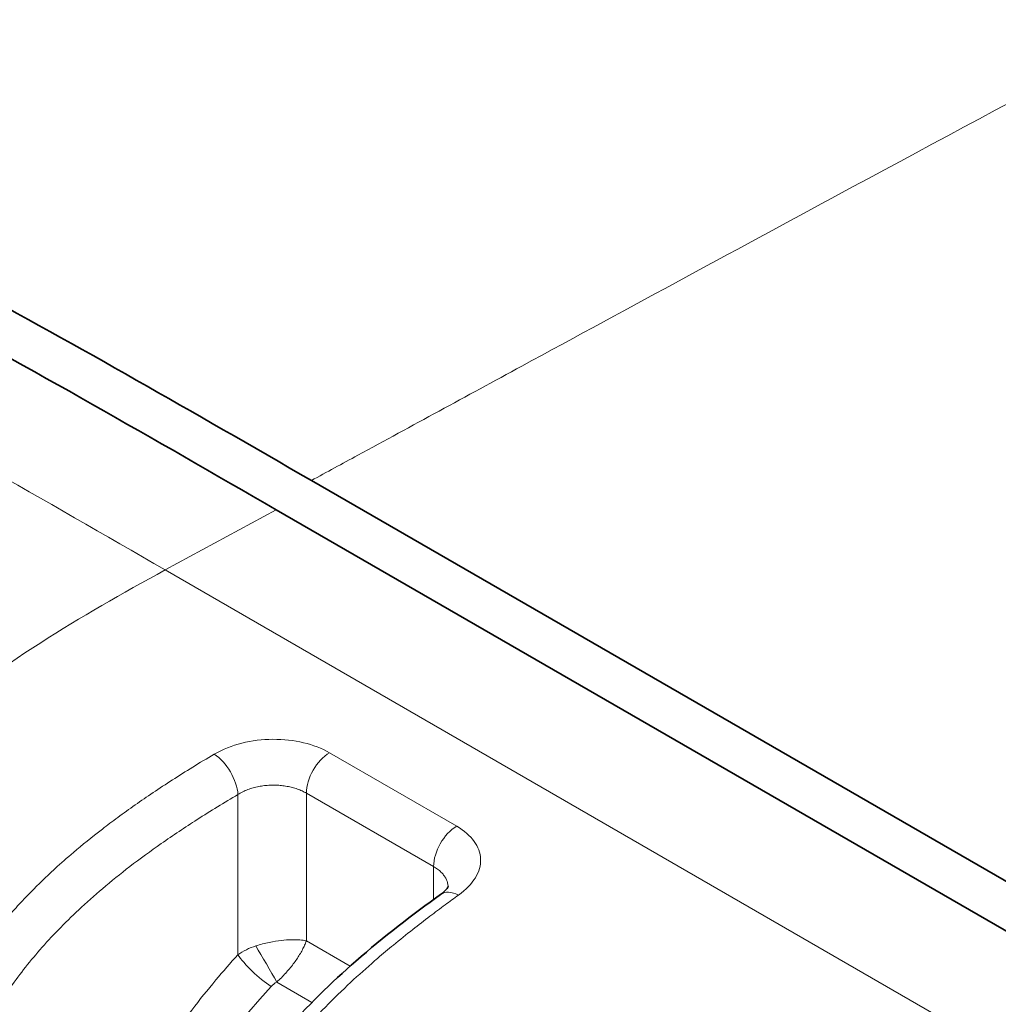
# Model space of a CAD drawing. Header units: millimetres. Extents: x 5 to 415, y 5 to 292.
# Tile 105 of 123: x 332.44 to 338.34, y 258.59 to 264.53. Entities that reach past the tile are written whole.
import ezdxf

# ---------------------------------------------------------------- set-up
doc = ezdxf.new("R2010")
doc.units = ezdxf.units.MM
doc.layers.add('Sichtbar (ISO)', color=7, linetype='Continuous', lineweight=35)
doc.layers.add('Sichtbar schmal (ISO)', color=7, linetype='Continuous', lineweight=18)

msp = doc.modelspace()

# ---------------------------------------------------------------- linework, layer by layer
at = {"layer": 'Sichtbar (ISO)'}
for p, q in [((372.37891503, 239.70820695), (334.1949374, 261.75373672)), ((372.16678263, 239.53171009), (333.98279735, 261.57724427))]:
    msp.add_line(p, q, dxfattribs=at)
for points, knots in [([(329.99570894, 263.96941019), (330.69186831, 263.67003513), (331.39182807, 263.31855741), (332.79437695, 262.56184706), (333.47983851, 262.16656917), (334.1949374, 261.75373051)], [-0.60774054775, -0.60774054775, -0.60774054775, -0.60774054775, -0.30339329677, -0.30339329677, -0.0000023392, -0.0000023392, -0.0000023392, -0.0000023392]), ([(333.98279735, 261.57724508), (333.24800755, 262.00145172), (332.50220641, 262.431522), (331.02189041, 263.22365039), (330.28257778, 263.5885316), (329.54922069, 263.89125619)], [0.00000779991, 0.00000779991, 0.00000779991, 0.00000779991, 0.31175247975, 0.31175247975, 0.623463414, 0.623463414, 0.623463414, 0.623463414]), ([(334.97487881, 259.25691724), (334.99021099, 259.26792899), (335.0017367, 259.27872076), (335.01559162, 259.29463924), (335.01870302, 259.30017131), (335.02033352, 259.30363237), (335.02048233, 259.3041256), (335.02048233, 259.3041256)], [0, 0, 0, 0, 0.008781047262, 0.008781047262, 0.016964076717, 0.016964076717, 0.020604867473, 0.020604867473, 0.020604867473, 0.020604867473]), ([(332.99787604, 253.97226246), (332.99787574, 254.64512497), (333.00963861, 255.33145767), (333.15192276, 256.48389635), (333.23491314, 256.94326176), (333.47797125, 257.57433907), (333.56472347, 257.75567965), (333.77313275, 258.10425949), (333.89853466, 258.27282648), (334.16846299, 258.58229558), (334.31556949, 258.72473276), (334.63222409, 259.00167663), (334.80368762, 259.13396963), (334.97487958, 259.2569178)], [0, 0, 0, 0, 0.24673922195, 0.24673922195, 0.39321318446, 0.39321318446, 0.45226409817, 0.45226409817, 0.51549765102, 0.51549765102, 0.58248280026, 0.58248280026, 0.65881167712, 0.65881167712, 0.65881167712, 0.65881167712])]:
    msp.add_open_spline(points, degree=3, knots=knots, dxfattribs=at)
at = {"layer": 'Sichtbar schmal (ISO)'}
for p, q in [((333.31313063, 261.21387569), (333.98279731, 261.57724425)), ((371.49710075, 239.16832778), (333.31313065, 261.21387654)), ((335.07147652, 259.66833545), (334.30445664, 260.11117459)), ((333.7522224, 258.89292518), (333.7522176, 259.85918992)), ((334.16508881, 258.97650467), (334.16508649, 259.86741348)), ((334.93210637, 259.42457436), (334.16508649, 259.86741348)), ((334.93210637, 259.42457436), (334.93210611, 259.22600333)), ((334.42931113, 258.8239564), (334.16508881, 258.97650467)), ((334.19873296, 258.60528817), (333.98639398, 258.72788219))]:
    msp.add_line(p, q, dxfattribs=at)
for centre, major_axis, ratio, start_param, end_param in [((333.61839355, 259.94500211), (-0.10152452, 0.17231591), 0.5088846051, 3.9238407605, 5.4913375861), ((334.30650784, 259.94906313), (-0.1, -0.17320508), 0.5773502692, 3.9414943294, 5.497787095), ((335.07352772, 259.506224), (0.1, 0.17320508), 0.5773502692, 0.7999016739, 2.3561943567), ((335.09155088, 259.09447455), (-0.11667307, 0.16244197), 0.5692110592, 5.442495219, 6.283172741), ((333.95692041, 258.75314776), (-0.30303498, -0.04901994), 0.6858596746, 4.9239058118, 5.3379545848), ((333.92211238, 258.8362238), (0.0999988, -0.17320577), 0.0096530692, 0.8894531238, 2.2521311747), ((333.88605286, 258.80716837), (-0.14798008, 0.13454329), 0.2138866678, 0.6704274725, 2.2165083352), ((334.99837149, 257.07519158), (1.63250567, 2.51986693), 0.6086143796, 1.3026271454, 2.3874137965), ((334.02208502, 258.64973151), (-0.08655512, -0.06378657), 0.7927860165, 4.5476625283, 4.9561695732)]:
    msp.add_ellipse(centre, major_axis=major_axis, ratio=ratio, start_param=start_param, end_param=end_param, dxfattribs=at)
for points, knots in [([(335.46444766, 262.44354504), (336.11620447, 262.79754497), (337.80269133, 263.71222969), (340.52734081, 265.17012604), (343.46974918, 266.68513244), (347.12662551, 268.43985796), (349.70991253, 269.48261669), (351.42305828, 270.03726964)], [0, 0, 0, 0, 0.11786679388, 0.29638494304, 0.4749030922, 0.65342124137, 0.99999844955, 0.99999844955, 0.99999844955, 0.99999844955]), ([(333.31313068, 261.21387755), (332.58330828, 261.63521611), (331.85382964, 262.05626361), (331.12478101, 262.44727929), (330.3957282, 262.83829722), (329.66710505, 263.19928177), (328.94520254, 263.50129795), (328.46475906, 263.70229699), (327.98729249, 263.87717906), (327.51612521, 264.01580601)], [0, 0, 0, 0, 0.3751593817, 0.3751593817, 0.3751593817, 0.75032091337, 0.75032091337, 0.75032091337, 0.9999999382, 0.9999999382, 0.9999999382, 0.9999999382]), ([(334.19494689, 261.75373864), (334.28782254, 261.80419336), (334.70236332, 262.02944229), (335.12906963, 262.26138538), (335.46444766, 262.44354504)], [0, 0, 0, 0, 0.2257734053, 1, 1, 1, 1]), ([(330.37655204, 255.43784812), (330.3765411, 255.73752199), (330.38517216, 256.35295563), (330.44031244, 257.26091718), (330.56968219, 258.14474957), (330.81699169, 258.95625809), (331.23156546, 259.66519626), (331.82287736, 260.26575587), (332.53271235, 260.77217782), (333.05376659, 261.07332168), (333.31313065, 261.21387654)], [0, 0, 0, 0, 0.1186519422, 0.2457722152, 0.3728924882, 0.5000127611, 0.6271330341, 0.7542533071, 0.88137358, 1, 1, 1, 1]), ([(331.37383341, 254.86207434), (331.37384738, 255.05257734), (331.37569986, 255.22912556), (331.3789543, 255.38936693), (331.38201272, 255.53995631), (331.38630724, 255.67614167), (331.39116078, 255.79580172), (331.39211233, 255.81926143), (331.39308439, 255.84208567), (331.39407284, 255.86431078), (331.40171682, 256.03618371), (331.41022187, 256.17214833), (331.41886498, 256.28967779), (331.42087114, 256.31695765), (331.42289199, 256.34324868), (331.42493438, 256.36877803), (331.43413034, 256.48372521), (331.44373969, 256.58318831), (331.45318377, 256.67060782), (331.45604233, 256.69706824), (331.45888748, 256.72242651), (331.46171098, 256.74678199), (331.47287776, 256.84310645), (331.48346796, 256.92363819), (331.49654078, 257.01269877), (331.49769386, 257.02055432), (331.49886836, 257.0284772), (331.5000678, 257.03648469), (331.51251688, 257.11959485), (331.52752029, 257.21177633), (331.54769941, 257.31718258), (331.55150666, 257.33706985), (331.55550314, 257.35742956), (331.55971658, 257.37829157), (331.57273748, 257.44276177), (331.5877711, 257.51189908), (331.60612786, 257.58756713), (331.62389357, 257.66079877), (331.64474161, 257.74015198), (331.67073426, 257.82736295), (331.67263806, 257.83375062), (331.67456995, 257.84018049), (331.67653101, 257.84665316), (331.6950744, 257.90785737), (331.71619645, 257.97282762), (331.73985938, 258.03933585), (331.76191885, 258.10133734), (331.78619534, 258.16467038), (331.81227048, 258.22732789), (331.8362791, 258.28501962), (331.86181091, 258.34212964), (331.88810474, 258.39701299), (331.89579226, 258.4130592), (331.90354247, 258.42891575), (331.91132803, 258.44454179), (331.93003824, 258.4820942), (331.94904995, 258.51849541), (331.96816528, 258.55354443), (331.99667536, 258.60581921), (332.0254125, 258.65507585), (332.05358763, 258.70078762), (332.08534955, 258.75231865), (332.11638718, 258.79934438), (332.14554838, 258.84142853), (332.16064437, 258.86321439), (332.17523956, 258.88368081), (332.18918639, 258.90279707), (332.2090618, 258.93003936), (332.22754061, 258.95443617), (332.24505115, 258.97695634), (332.28403091, 259.02708791), (332.31811652, 259.06805782), (332.35374813, 259.10912028), (332.36719028, 259.12461124), (332.38086868, 259.14009489), (332.39517806, 259.15599752), (332.41953327, 259.18306449), (332.44567377, 259.21129651), (332.47375132, 259.24057013), (332.51432873, 259.28287611), (332.55895935, 259.32735902), (332.60803772, 259.3736012), (332.62159896, 259.38637876), (332.63549871, 259.39928998), (332.64974497, 259.41232625), (332.68432394, 259.44396832), (332.72093776, 259.47635204), (332.76042197, 259.50997363), (332.81274921, 259.55453131), (332.87012314, 259.60127399), (332.9345127, 259.6509799), (332.96412241, 259.67383728), (332.99521359, 259.69731592), (333.02797864, 259.72146244), (333.06120762, 259.74595086), (333.09616586, 259.77112867), (333.13277051, 259.79684912), (333.20179404, 259.84534888), (333.27667546, 259.89575329), (333.35686394, 259.9472882), (333.43607264, 259.99819342), (333.52045611, 260.05020571), (333.60947341, 260.10282649)], [0.00000002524, 0.00000002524, 0.00000002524, 0.00000002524, 0.04296052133, 0.04296052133, 0.04296052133, 0.08333333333, 0.08333333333, 0.08333333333, 0.09124854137, 0.09124854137, 0.09124854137, 0.15245904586, 0.15245904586, 0.15245904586, 0.16666666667, 0.16666666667, 0.16666666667, 0.23063719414, 0.23063719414, 0.23063719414, 0.25, 0.25, 0.25, 0.32657873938, 0.32657873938, 0.32657873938, 0.33333333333, 0.33333333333, 0.33333333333, 0.40343954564, 0.40343954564, 0.40343954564, 0.41666666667, 0.41666666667, 0.41666666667, 0.4575426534, 0.4575426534, 0.4575426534, 0.49710248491, 0.49710248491, 0.49710248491, 0.5, 0.5, 0.5, 0.52739830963, 0.52739830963, 0.52739830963, 0.55294005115, 0.55294005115, 0.55294005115, 0.57645754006, 0.57645754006, 0.57645754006, 0.58333333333, 0.58333333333, 0.58333333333, 0.59985719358, 0.59985719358, 0.59985719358, 0.62450214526, 0.62450214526, 0.62450214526, 0.65228448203, 0.65228448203, 0.65228448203, 0.66666666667, 0.66666666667, 0.66666666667, 0.68716249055, 0.68716249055, 0.68716249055, 0.73278771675, 0.73278771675, 0.73278771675, 0.75, 0.75, 0.75, 0.77929606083, 0.77929606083, 0.77929606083, 0.82163446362, 0.82163446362, 0.82163446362, 0.83333333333, 0.83333333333, 0.83333333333, 0.86172920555, 0.86172920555, 0.86172920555, 0.8993614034, 0.8993614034, 0.8993614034, 0.91666666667, 0.91666666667, 0.91666666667, 0.93421696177, 0.93421696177, 0.93421696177, 0.96731066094, 0.96731066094, 0.96731066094, 1, 1, 1, 1]), ([(333.7522178, 259.8591901), (333.76139633, 259.86502159), (333.78063742, 259.87581874), (333.81171407, 259.88930319), (333.84415847, 259.89994998), (333.87755007, 259.90786122), (333.91168853, 259.91314026), (333.94627415, 259.91583053), (333.98085589, 259.9159701), (334.01503347, 259.91361943), (334.04841786, 259.90884961), (334.08061752, 259.90174064), (334.11110977, 259.89242416), (334.13956365, 259.88102423), (334.15687051, 259.87215688), (334.16508649, 259.86741348)], [0, 0, 0, 0, 0.0820200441, 0.1626554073, 0.2408324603, 0.3175634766, 0.3939753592, 0.469997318, 0.5457414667, 0.6212724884, 0.6968212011, 0.772538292, 0.8484613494, 0.9238215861, 1, 1, 1, 1]), ([(331.64908089, 254.85791336), (331.64908073, 255.03165243), (331.65189806, 255.36124233), (331.66631293, 255.83244605), (331.69032811, 256.25388942), (331.72348858, 256.62988261), (331.76519597, 256.96423912), (331.81460681, 257.26029557), (331.87047954, 257.52079888), (331.93148664, 257.74915124), (331.99625052, 257.94889209), (332.0637681, 258.12437095), (332.13388862, 258.28079782), (332.20733164, 258.42339011), (332.28523438, 258.55637865), (332.36883373, 258.68283037), (332.45951844, 258.80513358), (332.55911376, 258.92552782), (332.67018443, 259.04635228), (332.79600063, 259.16985526), (332.94021076, 259.29785068), (333.10629264, 259.43139391), (333.29706427, 259.57075069), (333.51493955, 259.71595643), (333.66992384, 259.81070582), (333.75221699, 259.85918956)], [0, 0, 0, 0, 0.0979263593, 0.1849927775, 0.2617990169, 0.3294276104, 0.3890170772, 0.4409743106, 0.4862158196, 0.5256386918, 0.5600002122, 0.5902193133, 0.6174789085, 0.6428416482, 0.6671638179, 0.6911252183, 0.7152339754, 0.7400753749, 0.766394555, 0.7950035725, 0.8267769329, 0.8625733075, 0.9030327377, 0.9486231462, 1, 1, 1, 1]), ([(334.93210637, 259.42457436), (334.94069984, 259.4196128), (334.95673685, 259.40912546), (334.97710057, 259.39195057), (334.99355871, 259.37372042), (335.00614036, 259.35462629), (335.0148558, 259.33476327), (335.01893285, 259.31734731), (335.01981565, 259.30661312), (335.01992774, 259.30277342)], [0, 0, 0, 0, 0.07967922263, 0.15820094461, 0.2346647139, 0.31047735, 0.38634941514, 0.46198352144, 0.50389207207, 0.50389207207, 0.50389207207, 0.50389207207]), ([(333.05645449, 253.89061294), (333.05638088, 254.05637229), (333.05760198, 254.21078169), (333.05984198, 254.35320263), (333.06226736, 254.50741064), (333.06589251, 254.64756615), (333.07017582, 254.77273537), (333.07157611, 254.81365521), (333.07304428, 254.85297191), (333.07455853, 254.89065084), (333.07854268, 254.98978747), (333.08282902, 255.0776008), (333.08718732, 255.15653423), (333.09423205, 255.28412178), (333.10142098, 255.38847641), (333.10858996, 255.48048639), (333.1093024, 255.48963016), (333.11001518, 255.49865242), (333.11072936, 255.50757405), (333.11944426, 255.61644121), (333.12799201, 255.71009428), (333.14074992, 255.82798008), (333.14397565, 255.85778647), (333.14749558, 255.88915719), (333.15145238, 255.9227699), (333.15846361, 255.98232975), (333.16686555, 256.04885522), (333.17686578, 256.12013869), (333.18855385, 256.20345345), (333.20244557, 256.29328042), (333.21877913, 256.38594582), (333.23010611, 256.45020739), (333.242605, 256.51583069), (333.25624707, 256.58148969), (333.25940773, 256.59670185), (333.26262899, 256.61191541), (333.26591166, 256.62712536), (333.28168239, 256.70019761), (333.29888304, 256.77318939), (333.3175802, 256.84546406), (333.33484893, 256.91221706), (333.35339478, 256.97835601), (333.37316148, 257.04328122), (333.39185759, 257.10469), (333.41164528, 257.16500987), (333.43234137, 257.22365593), (333.43937881, 257.24359778), (333.44652017, 257.26334639), (333.45375322, 257.28287609), (333.46726607, 257.31936162), (333.48112212, 257.35515247), (333.49530807, 257.39026005), (333.51700822, 257.44396388), (333.53947708, 257.4960651), (333.56263585, 257.54658735), (333.58615771, 257.59790168), (333.61038958, 257.647588), (333.63523255, 257.69569043), (333.66094029, 257.74546729), (333.68730135, 257.79355004), (333.71421038, 257.8400322), (333.71855603, 257.8475388), (333.72291615, 257.85500372), (333.72729028, 257.86242758), (333.75125122, 257.90309462), (333.77552523, 257.94240016), (333.80051172, 257.98113165), (333.83080915, 258.0280956), (333.86215434, 258.07422929), (333.89545004, 258.12076549), (333.92850888, 258.16697063), (333.96349848, 258.21357657), (334.00143274, 258.26152806), (334.02561368, 258.29209441), (334.05099276, 258.32319887), (334.07784993, 258.35502875), (334.09202162, 258.37182437), (334.10662283, 258.38883766), (334.12160128, 258.40598383), (334.16525595, 258.45595627), (334.21213164, 258.50701978), (334.26084851, 258.55749209), (334.3103578, 258.60878539), (334.36175899, 258.65946961), (334.41354884, 258.708339), (334.46210983, 258.75416161), (334.51100733, 258.79840069), (334.55902814, 258.84037866), (334.57075573, 258.85063047), (334.58243098, 258.86074859), (334.5940367, 258.87072471), (334.62646269, 258.89859765), (334.65834628, 258.92536597), (334.68972212, 258.95120146), (334.72939178, 258.98386625), (334.76824986, 259.01504062), (334.80638454, 259.04500968), (334.84151197, 259.0726154), (334.87602578, 259.09919737), (334.91000243, 259.12493969), (334.94099106, 259.14841815), (334.97153292, 259.1711976), (335.001689, 259.19339713), (335.02897005, 259.21348019), (335.0559354, 259.23308835), (335.082631, 259.25229855)], [0, 0, 0, 0, 0.0455983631, 0.0455983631, 0.0455983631, 0.0949705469, 0.0949705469, 0.0949705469, 0.1111111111, 0.1111111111, 0.1111111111, 0.153578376, 0.153578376, 0.153578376, 0.2222222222, 0.2222222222, 0.2222222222, 0.22904391, 0.22904391, 0.22904391, 0.3122862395, 0.3122862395, 0.3122862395, 0.3333333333, 0.3333333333, 0.3333333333, 0.3706276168, 0.3706276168, 0.3706276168, 0.4142164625, 0.4142164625, 0.4142164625, 0.4444444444, 0.4444444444, 0.4444444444, 0.4514477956, 0.4514477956, 0.4514477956, 0.4850935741, 0.4850935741, 0.4850935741, 0.5161688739, 0.5161688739, 0.5161688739, 0.5455611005, 0.5455611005, 0.5455611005, 0.5555555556, 0.5555555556, 0.5555555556, 0.5742272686, 0.5742272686, 0.5742272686, 0.602789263, 0.602789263, 0.602789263, 0.6317990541, 0.6317990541, 0.6317990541, 0.6618186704, 0.6618186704, 0.6618186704, 0.6666666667, 0.6666666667, 0.6666666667, 0.6932234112, 0.6932234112, 0.6932234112, 0.7254248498, 0.7254248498, 0.7254248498, 0.757397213, 0.757397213, 0.757397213, 0.7777777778, 0.7777777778, 0.7777777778, 0.7885319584, 0.7885319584, 0.7885319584, 0.8198749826, 0.8198749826, 0.8198749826, 0.8517278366, 0.8517278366, 0.8517278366, 0.8815948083, 0.8815948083, 0.8815948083, 0.8888888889, 0.8888888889, 0.8888888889, 0.909268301, 0.909268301, 0.909268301, 0.9350347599, 0.9350347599, 0.9350347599, 0.9587693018, 0.9587693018, 0.9587693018, 0.9804165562, 0.9804165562, 0.9804165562, 1, 1, 1, 1]), ([(333.86042877, 258.94606384), (333.88787896, 258.95508145), (333.91510873, 258.96185732), (333.94079658, 258.96708384), (333.96648442, 258.97231036), (333.99062677, 258.97601776), (334.01293853, 258.97860946), (334.03525029, 258.98120116), (334.05572852, 258.98267507), (334.07432718, 258.98318297), (334.09292584, 258.98369086), (334.10964934, 258.98323873), (334.1247427, 258.98203537), (334.13983607, 258.98083201), (334.15328449, 258.97886635), (334.16508881, 258.97650467)], [0, 0, 0, 0, 0.2, 0.2, 0.2, 0.4, 0.4, 0.4, 0.6, 0.6, 0.6, 0.8, 0.8, 0.8, 1, 1, 1, 1]), ([(333.98639398, 258.72788219), (333.99583343, 258.73634516), (334.00514274, 258.74515475), (334.01423419, 258.75425124), (334.02316406, 258.76318607), (334.03188137, 258.77239771), (334.04034111, 258.78178953), (334.04804247, 258.79033943), (334.05552854, 258.79903717), (334.06277591, 258.80776184), (334.07092359, 258.81757036), (334.07876876, 258.82741956), (334.08627174, 258.83732572), (334.09341543, 258.84675752), (334.10024887, 258.85624138), (334.10673982, 258.86576462), (334.11293854, 258.8748591), (334.1188246, 258.88398953), (334.12436972, 258.8931153), (334.13034076, 258.90294201), (334.13591131, 258.91276626), (334.14102192, 258.92248741), (334.14587588, 258.93172038), (334.15031502, 258.94085963), (334.15429457, 258.94979935), (334.15837015, 258.95895478), (334.16196203, 258.96789896), (334.16508881, 258.97650467)], [0, 0, 0, 0, 0.1158855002, 0.1158855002, 0.1158855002, 0.2297114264, 0.2297114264, 0.2297114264, 0.3333333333, 0.3333333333, 0.3333333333, 0.4498279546, 0.4498279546, 0.4498279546, 0.5607441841, 0.5607441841, 0.5607441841, 0.6666666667, 0.6666666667, 0.6666666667, 0.7807249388, 0.7807249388, 0.7807249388, 0.8890554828, 0.8890554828, 0.8890554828, 1, 1, 1, 1]), ([(332.4832206, 255.92307767), (332.48322051, 255.98381736), (332.48513853, 256.04505127), (332.48891038, 256.10679426), (332.49293267, 256.17263686), (332.49906262, 256.23905923), (332.50727842, 256.30614433), (332.51570186, 256.37492499), (332.52631782, 256.4444032), (332.53916098, 256.51466683), (332.55144419, 256.58186704), (332.5657124, 256.64976373), (332.58194384, 256.71812541), (332.59845915, 256.78768266), (332.617007, 256.85772111), (332.63753551, 256.9279847), (332.65779637, 256.9973322), (332.6799865, 257.06689876), (332.70402883, 257.13643277), (332.72872472, 257.20785699), (332.7553925, 257.27925251), (332.78396586, 257.35045768), (332.81220456, 257.42082884), (332.84230453, 257.4910142), (332.87419937, 257.56085859), (332.9045709, 257.62736715), (332.93657005, 257.69356663), (332.97013693, 257.75932304), (332.97180025, 257.76258142), (332.97346738, 257.76583873), (332.97513832, 257.76909494), (333.01048644, 257.83797882), (333.04753989, 257.90637213), (333.08615932, 257.97401956), (333.12481273, 258.04172654), (333.16503471, 258.10868607), (333.20666452, 258.17465448), (333.24498472, 258.23537836), (333.28449754, 258.29526238), (333.325064, 258.35412924), (333.328737, 258.35945921), (333.3324189, 258.36478061), (333.33610971, 258.37009351), (333.38072282, 258.43431387), (333.42663383, 258.49729379), (333.47388035, 258.55912213), (333.52089685, 258.62064945), (333.56923655, 258.68103726), (333.61897142, 258.74034443), (333.66230681, 258.79202044), (333.70670233, 258.84287585), (333.7522224, 258.89292519)], [0, 0, 0, 0, 0.0632961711, 0.0632961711, 0.0632961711, 0.1307950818, 0.1307950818, 0.1307950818, 0.2, 0.2, 0.2, 0.2661876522, 0.2661876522, 0.2661876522, 0.3335328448, 0.3335328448, 0.3335328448, 0.4, 0.4, 0.4, 0.46827399, 0.46827399, 0.46827399, 0.5357483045, 0.5357483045, 0.5357483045, 0.6, 0.6, 0.6, 0.6031838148, 0.6031838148, 0.6031838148, 0.670536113, 0.670536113, 0.670536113, 0.7379476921, 0.7379476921, 0.7379476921, 0.8, 0.8, 0.8, 0.8056183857, 0.8056183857, 0.8056183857, 0.8735313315, 0.8735313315, 0.8735313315, 0.9411136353, 0.9411136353, 0.9411136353, 1, 1, 1, 1])]:
    msp.add_open_spline(points, degree=3, knots=knots, dxfattribs=at)
for points in [[(334.30445664, 260.11117459), (334.25712999, 260.13782818), (334.1540854, 260.17787185), (333.96297631, 260.199722), (333.77197653, 260.17658833), (333.66152466, 260.13241814), (333.60947332, 260.10282811)], [(335.08263091, 259.25230017), (335.12794581, 259.28612367), (335.19584895, 259.35523726), (335.22778419, 259.47033161), (335.18847007, 259.57973644), (335.11811076, 259.64031234), (335.07147652, 259.66833545)]]:
    msp.add_open_spline(points, degree=3, dxfattribs=at)

doc.saveas('drawing.dxf')
